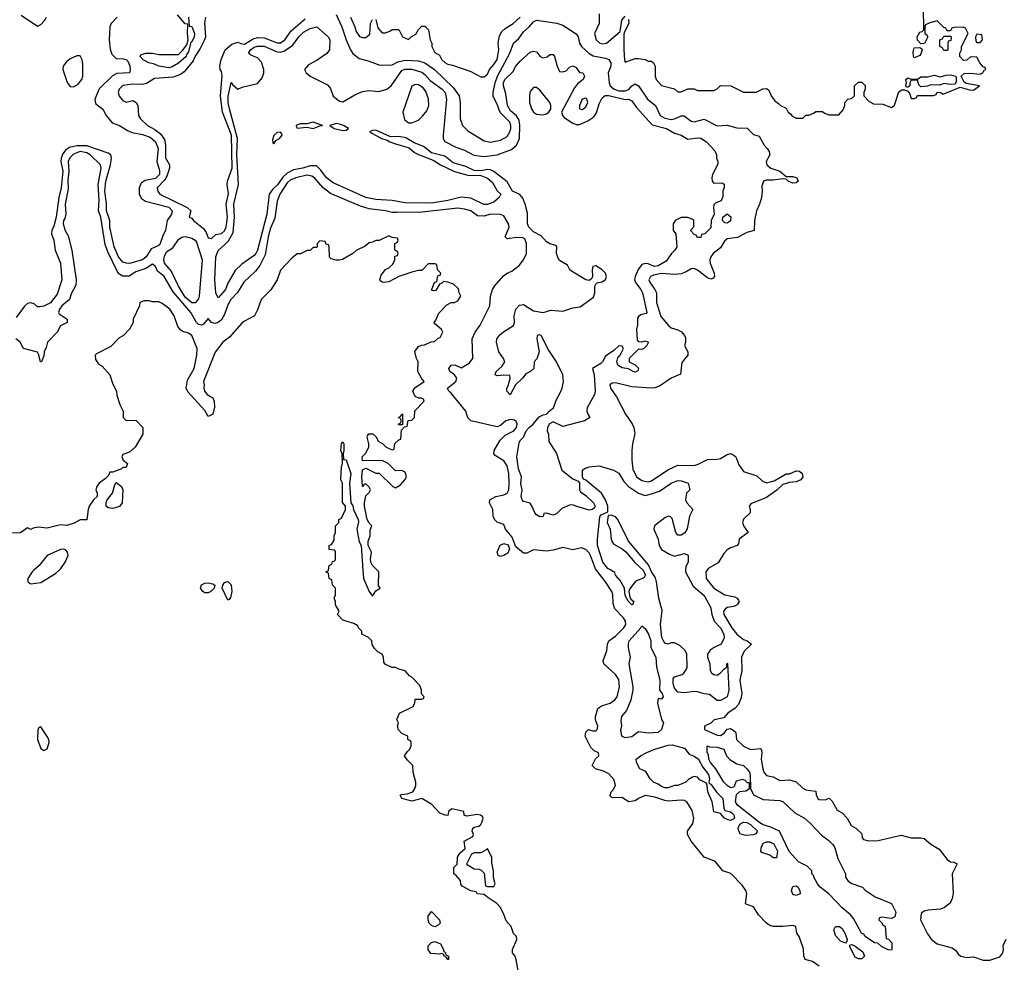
# Model space of a CAD drawing. Header units: inches. Extents: x 2710684 to 2828758, y 857022 to 965663.
# Tile 207 of 256: x 2732962 to 2738958, y 937612 to 943354. Entities that reach past the tile are written whole.
import ezdxf

# ---------------------------------------------------------------- set-up
doc = ezdxf.new("R2010")
doc.units = ezdxf.units.IN
doc.header["$MEASUREMENT"] = 0
doc.layers.add('C7933', color=7, linetype='Continuous')
doc.layers.add('C7934', color=7, linetype='Continuous')

msp = doc.modelspace()

# ---------------------------------------------------------------- linework, layer by layer
at = {"layer": 'C7933', "color": 4}
for points, elevation in [([(2733048.8, 940000), (2733038, 939990), (2733011.3, 939950), (2733012, 939930), (2733030, 939918), (2733090, 939925.5), (2733180.1, 939979.9), (2733201.6, 940000)], 16), ([(2735999, 937550), (2735986.3, 937626.3), (2735979, 937650), (2735964, 937670), (2735962, 937690), (2735988.7, 937750), (2735988, 937770), (2735970, 937788), (2735955.3, 937830), (2735924.7, 937864.7), (2735908.7, 937910), (2735888.9, 937948.9), (2735868, 937970), (2735806, 938010), (2735790, 938026), (2735748.4, 938028.4), (2735742, 938042), (2735710, 938048), (2735656.4, 938076.4), (2735648.4, 938088.4), (2735646, 938110), (2735620.4, 938140.4), (2735606, 938150), (2735606, 938190), (2735626, 938210), (2735628.4, 938251.6), (2735643.1, 938276.9), (2735674.6, 938305.4), (2735668, 938350), (2735722, 938378), (2735726, 938390), (2735718, 938410), (2735722, 938430), (2735730, 938436), (2735758, 938442), (2735770, 938452), (2735777.2, 938462.8), (2735784, 938490), (2735779.3, 938499.3), (2735769.1, 938509.1), (2735750, 938513.2), (2735682, 938502), (2735668.4, 938508.4), (2735666, 938530), (2735594, 938546), (2735574, 938530), (2735570, 938506), (2735552.7, 938507.3), (2735520.2, 938520.2), (2735472.5, 938572.5), (2735410, 938609.2), (2735350, 938593.2), (2735290, 938609.4), (2735282, 938622), (2735279, 938630), (2735286.6, 938633.4), (2735321.6, 938638.4), (2735355.3, 938650), (2735369.1, 938670.9), (2735375.3, 938690), (2735375.3, 938710), (2735359, 938770), (2735355.3, 938810), (2735323.1, 938843.1), (2735306, 938870), (2735323.1, 938896.9), (2735338, 938910), (2735346, 938930), (2735346, 938950), (2735342, 938962), (2735326, 938970), (2735326, 938990), (2735290, 939006), (2735268.4, 939028.4), (2735262, 939050), (2735268, 939070), (2735258, 939090), (2735275.3, 939130), (2735358, 939170), (2735367.3, 939192.7), (2735370, 939214), (2735410, 939214), (2735422, 939218), (2735426, 939230), (2735408, 939248), (2735408, 939270), (2735398, 939298), (2735350, 939348), (2735336.4, 939356.4), (2735310, 939388), (2735270, 939398), (2735250, 939408), (2735230, 939408.7), (2735190, 939426), (2735180.4, 939440.4), (2735178, 939470), (2735168.4, 939488.4), (2735143.1, 939503.1), (2735123.1, 939523.1), (2735108.4, 939548.4), (2735106, 939570), (2735086, 939590), (2735046, 939610), (2735046, 939630), (2735026, 939650), (2735022, 939662), (2734996.4, 939676.4), (2734930, 939695.3), (2734898, 939730), (2734908, 939750), (2734886, 939790), (2734886, 939810), (2734878, 939830), (2734886, 939850), (2734886, 939890), (2734866, 939910), (2734862, 939942), (2734846, 939950), (2734842, 939982), (2734826, 939990), (2734842, 939998), (2734842.2, 940000)], 12), ([(2735052.5, 940000), (2735056.3, 939950), (2735091.1, 939871.1), (2735110, 939842), (2735130, 939874), (2735158, 939890), (2735148, 939908), (2735148.7, 939990), (2735138.8, 940000)], 12), ([(2737830, 937589), (2737790, 937617.2), (2737745.2, 937630), (2737737, 937650), (2737735.1, 937695.1), (2737708.9, 937768.9), (2737695.3, 937790), (2737688, 937830), (2737670, 937836), (2737610, 937829.2), (2737550.5, 937829.5), (2737530, 937837), (2737509.3, 937850), (2737461.1, 937901.1), (2737430, 937949.2), (2737386, 937966), (2737382.7, 937970), (2737389.6, 938030), (2737382.9, 938050), (2737361, 938081), (2737292.8, 938152.8), (2737244, 938170), (2737201.3, 938221.3), (2737189.7, 938229.7), (2737130, 938251.8), (2737051.6, 938350), (2737029.2, 938390), (2737029.2, 938410), (2737061.5, 938458.5), (2737066.6, 938490), (2737056.6, 938536.6), (2737024, 938590), (2737010, 938598), (2736990, 938600.5), (2736910, 938594.3), (2736890, 938596.9), (2736830, 938618.9), (2736770, 938627.3), (2736731, 938610), (2736710, 938595.1), (2736670, 938589), (2736630, 938616), (2736573.2, 938613.2), (2736560.9, 938620.9), (2736557.2, 938630), (2736563.7, 938650), (2736576.6, 938663.4), (2736589.5, 938690), (2736582.7, 938722.7), (2736550, 938759.5), (2736517.2, 938777.2), (2736468, 938790), (2736448, 938810), (2736469, 938851), (2736488, 938870), (2736487.3, 938887.3), (2736460.2, 938900.2), (2736440.2, 938920.2), (2736405.2, 938990), (2736410, 939014), (2736426, 939030), (2736450, 939021), (2736470, 939021), (2736479, 939030), (2736482.7, 939050), (2736469.3, 939089.3), (2736469.3, 939109.3), (2736482, 939158), (2736505.1, 939174.9), (2736557.2, 939190), (2736586, 939210), (2736600.7, 939230), (2736614, 939290), (2736610, 939335.3), (2736590, 939366), (2736519, 939430), (2736516, 939450), (2736538.4, 939510), (2736542, 939550), (2736549.3, 939570), (2736590, 939599.1), (2736640.9, 939650), (2736653.6, 939670), (2736651.6, 939690), (2736639.5, 939710), (2736585.3, 939765.3), (2736576.6, 939796.6), (2736574.7, 939850), (2736567.3, 939870), (2736530, 939929.3), (2736474.7, 940000)], 8), ([(2736757.9, 940000), (2736759, 939999), (2736772.8, 939972.8), (2736764.1, 939955.9), (2736756, 939950), (2736722, 939938), (2736710.6, 939929.4), (2736675.3, 939884.7), (2736671, 939870), (2736678, 939838), (2736683.6, 939823.6), (2736702, 939810), (2736694, 939790), (2736690, 939788.7), (2736668.7, 939810), (2736650, 939846), (2736645.2, 939890), (2736618, 939938), (2736589.4, 939970), (2736586, 939986), (2736561.3, 940000)], 4), ([(2737016.6, 940000), (2737016, 939990), (2737063.7, 939903.7), (2737130, 939846), (2737170.6, 939770.6), (2737176.3, 939730), (2737190.4, 939690.4), (2737230.5, 939650), (2737250.8, 939610), (2737251.3, 939588.7), (2737234, 939550), (2737192, 939530), (2737167.5, 939512.5), (2737151.1, 939488.9), (2737151, 939470), (2737164, 939430), (2737166, 939390), (2737174.8, 939374.8), (2737190, 939366), (2737210, 939361), (2737230, 939376), (2737250, 939398), (2737268, 939410), (2737269.2, 939430.8), (2737270, 939434), (2737272, 939432), (2737281, 939270), (2737270.8, 939230), (2737230, 939206), (2737210, 939206.6), (2737163.2, 939243.2), (2737130, 939247.3), (2737090, 939259.3), (2737070, 939261.2), (2737010, 939253.2), (2736970, 939258), (2736950, 939282.7), (2736940.5, 939310), (2736941.7, 939338.3), (2736950, 939350.6), (2736995.9, 939364.1), (2737007.3, 939372.7), (2737022.9, 939397.1), (2737027, 939410), (2737025.2, 939490), (2737012.5, 939512.5), (2736982.7, 939542.7), (2736950, 939557.2), (2736930, 939557.2), (2736910, 939549.3), (2736890, 939556), (2736881.6, 939570), (2736872, 939590), (2736865.1, 939670), (2736874.8, 939754.8), (2736853.3, 939830), (2736840.5, 939930), (2736833.6, 939953.6), (2736809.5, 939989.5), (2736805.2, 940000)], 4), ([(2737147.7, 940000), (2737140.5, 939990), (2737142, 939950), (2737190, 939890.6), (2737256, 939850), (2737317.2, 939837.2), (2737330.3, 939830.3), (2737338.7, 939818.7), (2737343, 939810), (2737330.3, 939789.7), (2737310, 939779.7), (2737270, 939772.6), (2737257.1, 939762.9), (2737247.4, 939750), (2737250.3, 939730), (2737298.9, 939650), (2737330, 939610.4), (2737370, 939578.4), (2737391.3, 939570), (2737418, 939550), (2737373, 939507), (2737358, 939470), (2737360.5, 939390), (2737346.7, 939330), (2737360.4, 939250), (2737355.6, 939224.4), (2737338.3, 939181.7), (2737319.6, 939160.4), (2737274.8, 939130), (2737250, 939102), (2737191.1, 939088.9), (2737170, 939068.7), (2737132, 939050), (2737131.3, 939030), (2737210, 938994.9), (2737230, 938993), (2737251.5, 939008.5), (2737270, 939031.3), (2737290, 939036), (2737318, 939018), (2737322.8, 939010), (2737327.7, 938970), (2737370, 938928.4), (2737411.9, 938908.1), (2737473.7, 938913.7), (2737478, 938910), (2737481, 938890), (2737478, 938850), (2737486.7, 938790), (2737493, 938770), (2737510, 938750.6), (2737550, 938742), (2737590, 938719.1), (2737650, 938722.8), (2737690, 938711.3), (2737730, 938672), (2737750, 938662), (2737810, 938654), (2737812.7, 938632.7), (2737822, 938610), (2737830, 938604.7), (2737870, 938602), (2737888.4, 938611.6), (2737894, 938610), (2737910, 938594), (2737939.6, 938539.6), (2737970, 938522), (2738002, 938490), (2738025.4, 938445.4), (2738054, 938430), (2738090, 938394), (2738092, 938370), (2738101, 938361), (2738130, 938351.3), (2738190, 938354.8), (2738330, 938386.8), (2738390, 938371), (2738450, 938370.8), (2738470, 938366), (2738510.7, 938330.7), (2738562, 938302), (2738610, 938238), (2738630, 938224.7), (2738650, 938222), (2738671.1, 938211.1), (2738641, 938150), (2738647.1, 938032.9), (2738639.8, 938000.2), (2738627.3, 937972.7), (2738593.2, 937946.8), (2738570, 937936), (2738494, 937930), (2738470, 937924), (2738450.9, 937909.1), (2738446.8, 937870), (2738490, 937786), (2738514.8, 937750), (2738550, 937724.9), (2738639.8, 937699.8), (2738663.6, 937683.6), (2738679.6, 937659.6), (2738694, 937650), (2738730, 937642), (2738770, 937644.7), (2738830, 937626), (2738870, 937626), (2738930, 937644.7), (2738949.3, 937670.7), (2738954, 937690), (2738950, 937714), (2738970, 937752)], 8)]:
    msp.add_lwpolyline(points, dxfattribs=dict(at, elevation=elevation))
for points, elevation in [([(2734090, 939862.9), (2734077.2, 939870), (2734064, 939890), (2734069.3, 939910.7), (2734090, 939920.7), (2734110, 939924), (2734138, 939918), (2734151.3, 939910), (2734146.8, 939890), (2734126, 939870), (2734110, 939862.9)], 12), ([(2734230, 939818), (2734194, 939890), (2734199, 939910), (2734210, 939924.7), (2734230, 939931.3), (2734250.5, 939910.5), (2734254.8, 939870), (2734245.4, 939834.6), (2734238, 939822)], 12), ([(2736870, 939215.3), (2736850, 939218), (2736846, 939190), (2736870.8, 939090.8), (2736882, 939070), (2736870.5, 939030), (2736850, 939012.7), (2736790, 939007.6), (2736730, 939015.3), (2736690, 938986), (2736650, 938979), (2736629.4, 938989.4), (2736622, 939030), (2736628.7, 939050), (2736624.7, 939084.7), (2736629.2, 939110), (2736657, 939143), (2736686.6, 939210), (2736698, 939270), (2736698, 939290), (2736673.2, 939430), (2736681.2, 939470), (2736669.3, 939530), (2736670, 939554), (2736674, 939570), (2736744, 939650), (2736750, 939662), (2736770, 939644.7), (2736792.2, 939610), (2736804.9, 939570), (2736804.9, 939530), (2736835.2, 939470), (2736840.2, 939410), (2736859.5, 939330), (2736857.3, 939270), (2736873.4, 939250), (2736881, 939230)], 4), ([(2733090, 939046), (2733078, 939042), (2733072.7, 939027.3), (2733071.3, 938970), (2733090, 938914), (2733110, 938902), (2733128.4, 938911.6), (2733142, 938950), (2733139, 938970), (2733130, 938988)], 16), ([(2737290, 938475.1), (2737270, 938480.9), (2737254, 938490), (2737230, 938518), (2737190, 938528), (2737179.5, 938590), (2737152.3, 938650), (2737149.4, 938689.4), (2737144, 938704), (2737104.4, 938724.4), (2737090, 938739), (2737070, 938744), (2737059.8, 938740.2), (2737034.4, 938725.6), (2737018, 938710), (2736970, 938689.2), (2736950, 938689), (2736910, 938675.3), (2736890, 938675.3), (2736870, 938682), (2736850, 938698), (2736822, 938710), (2736802, 938730), (2736774.6, 938774.6), (2736738, 938790), (2736718, 938830), (2736715.3, 938850), (2736742, 938870), (2736782, 938890), (2736829, 938910), (2736910, 938934.9), (2736936, 938936), (2737010, 938916), (2737039.8, 938879.8), (2737070, 938868), (2737096.3, 938850), (2737121.6, 938801.6), (2737156.1, 938756.1), (2737162, 938730), (2737158, 938710), (2737161, 938701), (2737170, 938698), (2737206.7, 938646.7), (2737243.8, 938610), (2737250.5, 938550.5), (2737256.9, 938536.9), (2737290, 938527.7), (2737300.4, 938520.4), (2737310.6, 938510), (2737314, 938490), (2737310, 938485.2)], 4), ([(2738270, 937878), (2738210, 937886), (2738198, 937882), (2738194, 937870), (2738212.7, 937852.7), (2738218, 937838), (2738231.6, 937831.6), (2738238, 937758), (2738252.7, 937752.7), (2738274, 937730), (2738274, 937690), (2738270, 937686), (2738250, 937688), (2738210, 937708), (2738188.7, 937728.7), (2738168, 937730), (2738110, 937768.7), (2738103.1, 937783.1), (2738089, 937790), (2738039.3, 937879.3), (2738021.2, 937901.2), (2737970, 937944), (2737889.4, 938029.4), (2737837.2, 938070), (2737821.2, 938090), (2737798, 938130), (2737798, 938138), (2737786, 938150), (2737786, 938170), (2737758, 938198), (2737704.8, 938224.8), (2737647.2, 938287.2), (2737588, 938410), (2737535.5, 938435.5), (2737489.3, 938449.3), (2737470, 938461.2), (2737332.3, 938570), (2737321.6, 938590), (2737326.3, 938633.7), (2737346.6, 938653.4), (2737383.1, 938656.9), (2737406, 938670), (2737406, 938706), (2737394, 938706), (2737380.2, 938720.2), (2737364.7, 938724.7), (2737324.9, 938715.1), (2737310, 938678), (2737290, 938675.3), (2737270, 938689), (2737249.7, 938709.7), (2737201.2, 938790), (2737169.5, 938829.5), (2737159.3, 938850), (2737156, 938876), (2737149.4, 938890), (2737149.2, 938930.8), (2737163.6, 938923.6), (2737210, 938922.8), (2737250, 938910.8), (2737266, 938870), (2737287.1, 938847.1), (2737330, 938821), (2737370, 938810.8), (2737390, 938791), (2737406, 938770), (2737410.8, 938749.2), (2737411.6, 938671.6), (2737431.6, 938631.6), (2737490, 938604.7), (2737590, 938598), (2737610, 938591.3), (2737682, 938522), (2737742, 938490), (2737778, 938458), (2737845.5, 938385.5), (2737890, 938353.4), (2737914, 938330), (2737926.8, 938310), (2737943.5, 938243.5), (2737990.7, 938150.7), (2737991.3, 938130), (2738007.1, 938107.1), (2738030, 938091.3), (2738094, 938070), (2738111.6, 938051.6), (2738171.1, 938011.1), (2738271.1, 937971.1), (2738296.9, 937916.9), (2738291.1, 937888.9)], 4), ([(2737384.5, 938384.5), (2737352.3, 938392.3), (2737341.2, 938410), (2737338, 938430), (2737347, 938453), (2737370, 938465.5), (2737390, 938463.8), (2737412.4, 938452.4), (2737454, 938410), (2737445.4, 938394.6), (2737430, 938389.4)], 4), ([(2735810, 938306), (2735803.6, 938296.4), (2735770, 938278), (2735730, 938278), (2735714, 938270), (2735682, 938210), (2735730, 938182), (2735759.6, 938179.6), (2735772.7, 938172.7), (2735790, 938154), (2735798, 938078), (2735810, 938074), (2735850, 938074), (2735858, 938090), (2735848, 938128), (2735848, 938170), (2735836.4, 938216.4), (2735838, 938250)], 12), ([(2737570, 938248), (2737550, 938249.2), (2737530, 938264), (2737481.2, 938281.2), (2737475.3, 938290), (2737477.2, 938310), (2737490, 938338), (2737510, 938346), (2737530, 938346), (2737554, 938334), (2737576, 938290)], 4), ([(2737690, 938018), (2737670, 938026), (2737662, 938050), (2737670, 938074), (2737690, 938078), (2737702, 938070), (2737712.7, 938047.3), (2737714, 938030), (2737710, 938028)], 4), ([(2735490, 937828.7), (2735470, 937835.3), (2735455.3, 937850), (2735449, 937870), (2735450, 937894), (2735470, 937922), (2735518, 937870), (2735522, 937850), (2735510, 937838)], 12), ([(2737990, 937728.7), (2737960.2, 937740.2), (2737930, 937775.3), (2737919.3, 937810), (2737929.6, 937830.4), (2737954.8, 937830), (2737970, 937817.3), (2737987.7, 937790), (2738001, 937750), (2737999.8, 937740.2)], 4), ([(2735570, 937628.7), (2735562, 937642), (2735546, 937650), (2735542, 937662), (2735530, 937666), (2735518, 937662), (2735466, 937666), (2735449, 937690), (2735450, 937712), (2735470, 937732), (2735490, 937738), (2735523.6, 937723.6), (2735542, 937690), (2735542, 937682), (2735554, 937670), (2735558, 937658), (2735574, 937650), (2735574, 937630)], 12), ([(2738070, 937632.7), (2738050, 937644), (2738015.3, 937710), (2738021.2, 937718.8), (2738030, 937721), (2738050, 937710.7), (2738096.7, 937676.7), (2738106.8, 937650), (2738090, 937633.2)], 4)]:
    msp.add_lwpolyline(points, close=True, dxfattribs=dict(at, elevation=elevation))
at = {"layer": 'C7934', "color": 4}
for points, elevation in [([(2736670, 943354), (2736670.5, 943330), (2736643.6, 943276.4), (2736641, 943259), (2736641, 943170), (2736644.7, 943110), (2736650, 943094), (2736710, 943118), (2736730, 943118), (2736771.1, 943111.1), (2736790, 943102), (2736810, 943102), (2736822, 943090), (2736832, 943070), (2736832, 943010), (2736838, 942990), (2736870, 942952), (2736950, 942932), (2736970, 942914), (2736990, 942914), (2737031.6, 942931.6), (2737070, 942932), (2737090, 942922), (2737190, 942922), (2737208.4, 942931.6), (2737230, 942952), (2737291.6, 942951.6), (2737370, 942912), (2737447.3, 942912.7), (2737488.4, 942931.6), (2737510, 942934), (2737523.6, 942923.6), (2737538, 942890), (2737559.6, 942859.6), (2737583.6, 942843.6), (2737594, 942830), (2737630, 942814), (2737642, 942790), (2737658, 942778), (2737665.4, 942765.4), (2737690, 942754), (2737730, 942754), (2737748.4, 942771.6), (2737767.3, 942772.7), (2737796.4, 942783.6), (2737810, 942794), (2737850, 942794), (2737863.6, 942783.6), (2737890, 942774), (2737950, 942774), (2737976.4, 942803.6), (2737986, 942830), (2737986, 942850), (2738006, 942870), (2738027.3, 942872.7), (2738046, 942890), (2738046, 942950), (2738070, 942974), (2738090, 942974), (2738110, 942952), (2738111, 942930), (2738102, 942910), (2738102, 942890), (2738134.4, 942854.4), (2738162, 942842), (2738218.8, 942838.8), (2738270, 942818), (2738290, 942832), (2738312.7, 942907.3), (2738321.2, 942918.8), (2738334, 942926), (2738350, 942926.8), (2738370, 942918), (2738382.8, 942902.8), (2738390, 942874), (2738410, 942874), (2738422, 942878), (2738430, 942892), (2738527.3, 942892.7), (2738542, 942898), (2738550, 942911.3), (2738571.1, 942911.1), (2738582, 942902), (2738590, 942902), (2738690, 942942), (2738745.4, 942925.4), (2738770, 942924.7), (2738806, 942950), (2738724.7, 942964.7), (2738714, 942974), (2738695.3, 943010), (2738713.2, 943026.8), (2738751.7, 943028.3), (2738810, 943021), (2738828, 943030), (2738834.6, 943045.4), (2738846, 943050), (2738842, 943062), (2738830, 943066), (2738808, 943090), (2738790, 943126), (2738752.7, 943127.3), (2738730, 943108), (2738710, 943106), (2738688, 943130), (2738688, 943150), (2738698, 943170), (2738698, 943190), (2738738, 943270), (2738722, 943302), (2738707.3, 943307.3), (2738650, 943306), (2738638, 943302), (2738630, 943286), (2738610, 943286), (2738602, 943302), (2738590, 943306), (2738550, 943346), (2738505.4, 943334.6), (2738478, 943322), (2738474, 943310), (2738474, 943270), (2738483.6, 943263.6), (2738491.6, 943248.4), (2738471.3, 943208.7), (2738450, 943206), (2738428.4, 943228.4), (2738428, 943250), (2738443.1, 943276.9), (2738458, 943282), (2738467.3, 943292.7), (2738466, 943430)], 12), ([(2733554.9, 943370), (2733518.8, 943330), (2733510.5, 943310), (2733507, 943230), (2733513.3, 943173.3), (2733523.4, 943143.4), (2733550, 943117.3), (2733594.9, 943114.9), (2733610.5, 943110.5), (2733620.7, 943100.7), (2733632.4, 943072.4), (2733634.9, 943050), (2733630.6, 943030), (2733554.4, 943025.6), (2733528.1, 943011.9), (2733446.9, 942933.1), (2733420.5, 942870), (2733424.1, 942844.1), (2733468.4, 942808.4), (2733488.2, 942770), (2733526, 942726), (2733570, 942708.5), (2733618, 942678), (2733646.6, 942666.6), (2733710, 942654.9), (2733757.1, 942637.1), (2733788.7, 942610), (2733804.9, 942570), (2733797.3, 942490), (2733814.2, 942434.2), (2733812.4, 942410), (2733790, 942386.4), (2733725.7, 942374.3), (2733702.1, 942357.9), (2733689, 942330), (2733690.2, 942290.2), (2733704.2, 942264.2), (2733728.6, 942248.6), (2733870, 942211.8), (2733890.7, 942190), (2733886.8, 942170), (2733859.1, 942130), (2733850.6, 942070), (2733836, 942044), (2733815.6, 941984.4), (2733804.7, 941975.3), (2733762, 941958), (2733732.2, 941910), (2733710.4, 941890), (2733630, 941868.2), (2733610, 941869.6), (2733590, 941877.6), (2733563.9, 941910), (2733536.8, 941970), (2733511.1, 942090), (2733511.6, 942130), (2733489.8, 942190), (2733491.1, 942231.1), (2733480.8, 942310), (2733486.6, 942370), (2733515.8, 942470), (2733522, 942510), (2733517.2, 942530), (2733500.7, 942540.7), (2733370, 942584.5), (2733310, 942585), (2733264.6, 942575.4), (2733240.2, 942559.8), (2733224, 942536), (2733214.6, 942510), (2733212.7, 942490), (2733225.5, 942430), (2733214.7, 942330), (2733199.6, 942270), (2733184.7, 942150), (2733170, 942096), (2733157.6, 942070), (2733155.8, 942050), (2733170.5, 942010), (2733177.3, 941950), (2733210.4, 941870), (2733218, 941770), (2733190, 941682), (2733150, 941629.6), (2733110, 941609.6), (2733085.6, 941605.6), (2733070, 941605.2), (2733050, 941622), (2733030, 941629), (2733010, 941624), (2732990.6, 941609.4), (2732939.9, 941540.1)], 4), ([(2732970, 943382), (2733070, 943314.8), (2733090, 943324), (2733114.5, 943350), (2733124.5, 943370)], 4), ([(2734094, 943370), (2734086.6, 943333.4), (2734094, 943250), (2734087.6, 943230), (2734061.3, 943178.7), (2734030, 943131.8), (2734017.4, 943102.6), (2733963.4, 943036.6), (2733940.5, 943019.5), (2733896.5, 943003.5), (2733783.8, 942996.2), (2733734.8, 942965.2), (2733710, 942959), (2733650, 942960.9), (2733590, 942952.3), (2733566.8, 942930), (2733560.7, 942910), (2733568, 942888), (2733590, 942862), (2733610, 942852), (2733650, 942862), (2733672, 942850), (2733682, 942830), (2733684.7, 942770), (2733698, 942750), (2733741, 942710), (2733785.3, 942685.3), (2733818.6, 942658.6), (2733842.9, 942622.9), (2733850.4, 942590), (2733850, 942512), (2733874, 942470), (2733874, 942450), (2733858.5, 942401.5), (2733843, 942377), (2733798.8, 942330), (2733802.8, 942310), (2733814.8, 942290), (2733982.8, 942210), (2734004.7, 942190), (2733994, 942150), (2734010, 942144.7), (2734021, 942130), (2734080.9, 942080.9), (2734097.1, 942057.1), (2734110, 942024.7), (2734130, 942021), (2734155.5, 942044.5), (2734190, 942050.6), (2734210, 942067.7), (2734218.9, 942090), (2734228.2, 942150), (2734219.7, 942230), (2734232.6, 942292.6), (2734224.5, 942350), (2734227.3, 942370), (2734255.3, 942450), (2734252.2, 942650), (2734197.7, 942790), (2734184, 942890), (2734194.7, 943014.7), (2734190, 943038), (2734182, 943050), (2734181.2, 943070), (2734189.5, 943110.5), (2734213.2, 943170), (2734254.8, 943205.2), (2734290, 943216), (2734307.9, 943207.9), (2734330, 943204.9), (2734383.9, 943236.1), (2734410, 943246), (2734450, 943242.6), (2734530, 943213.4), (2734550, 943212.2), (2734575.6, 943230), (2734614.7, 943285.3), (2734700.9, 943359.1)], 8), ([(2733990.6, 943369.4), (2733994, 943314), (2734010, 943312), (2734026, 943270), (2734024.7, 943250), (2734010, 943218), (2734003.6, 943216.4), (2733990, 943158), (2733978, 943142), (2733975.5, 943130), (2733930, 943089.3), (2733890, 943066.6), (2733870, 943060.9), (2733810, 943069.6), (2733782.5, 943082.5), (2733749, 943090), (2733714, 943110), (2733695.3, 943130), (2733700.2, 943139.8), (2733729.4, 943150.6), (2733770.6, 943150.6), (2733810, 943141), (2733930, 943142), (2733954, 943166), (2733979, 943201), (2733988.7, 943230), (2733984, 943270), (2733986, 943326), (2733970, 943328), (2733923.7, 943383.7)], 4), ([(2734890, 943386), (2734924.6, 943310), (2734950.3, 943230), (2734976.5, 943170), (2734990, 943148), (2735030, 943116.3), (2735090, 943102), (2735155.9, 943075.9), (2735230, 943079.3), (2735263.8, 943096.2), (2735310, 943106.9), (2735390, 943103.6), (2735430, 943090.3), (2735487, 943050), (2735600.9, 942940.9), (2735637.3, 942890), (2735644, 942850), (2735644, 942750), (2735658.8, 942710), (2735690, 942676), (2735790, 942616), (2735830, 942607.7), (2735890, 942620.7), (2735930, 942642.8), (2735946.6, 942670), (2735953.3, 942690), (2735953.3, 942710), (2735947, 942730), (2735888.2, 942788.2), (2735870, 942839), (2735845.3, 942885.3), (2735845.1, 942910), (2735856.8, 942970), (2735870.8, 943010), (2735947.3, 943150), (2735969.8, 943210.2), (2736001.4, 943238.6), (2736030, 943279.3), (2736064.5, 943310), (2736090, 943341), (2736110, 943350.6), (2736232.1, 943332.1), (2736270, 943321), (2736350, 943266.8), (2736362, 943250), (2736372, 943210), (2736383.1, 943190), (2736430, 943148.7), (2736453.6, 943133.6), (2736530, 943119.6), (2736550.2, 943110.2), (2736561.1, 943090), (2736561.1, 943070), (2736545.5, 943030), (2736552, 942970), (2736557, 942950), (2736581.6, 942930), (2736610, 942920.2), (2736650, 942919.5), (2736670.9, 942929.1), (2736690, 942951), (2736710, 942962.8), (2736730, 942950.8), (2736785.5, 942870), (2736833, 942830), (2736863.1, 942770), (2736890, 942753.1), (2736930, 942746.3), (2736950, 942750.3), (2736990, 942768.2), (2737008, 942768), (2737050, 942735.5), (2737070, 942730.5), (2737130, 942747.3), (2737210, 942707.7), (2737270, 942710.6), (2737330, 942694.9), (2737393, 942693), (2737430, 942654.8), (2737464.7, 942644.7), (2737494.8, 942590), (2737514.8, 942570), (2737526.8, 942550), (2737531, 942530), (2737507.3, 942490), (2737510.8, 942470), (2737536, 942450), (2737591.9, 942431.9), (2737630, 942398), (2737670, 942398.4), (2737694.8, 942390), (2737702.8, 942370), (2737690, 942359.3), (2737670, 942358), (2737642, 942370), (2737630, 942382), (2737610, 942385.2), (2737550, 942375.8), (2737510, 942376.2), (2737490.6, 942369.4), (2737481.3, 942338.7), (2737483.1, 942310), (2737478.4, 942270), (2737467, 942230), (2737448.9, 942190), (2737435.8, 942130), (2737434, 942070), (2737390, 942057), (2737333.7, 942026.3), (2737270, 942018.7), (2737254.4, 942005.6), (2737230, 941963.7), (2737184.4, 941930), (2737170.4, 941910), (2737164.9, 941890), (2737166.7, 941870), (2737190.5, 941809.5), (2737193.4, 941790), (2737182.5, 941777.5), (2737170, 941774), (2737150, 941780.5), (2737090, 941827.3), (2737070, 941837.6), (2737050, 941836.2), (2737021.5, 941818.5), (2736990, 941806.6), (2736950, 941802.3), (2736870, 941807.9), (2736822.3, 941797.7), (2736804, 941790), (2736798.4, 941781.6), (2736793, 941770), (2736800.5, 941750), (2736830, 941710.4), (2736839, 941690), (2736839.5, 941630), (2736866.2, 941546.2), (2736913.4, 941490), (2736930, 941477.1), (2736970, 941464.4), (2736991.8, 941451.8), (2737010.3, 941430.3), (2737016.1, 941416.1), (2737017.3, 941390), (2737011, 941370), (2737031, 941330), (2737031, 941310), (2736994.8, 941265.2), (2736986, 941194), (2736930, 941169.4), (2736858, 941122), (2736830, 941112), (2736810, 941109.6), (2736690, 941116.9), (2736590, 941140.9), (2736570, 941139.3), (2736556, 941130), (2736560.7, 941110), (2736596.7, 941056.7), (2736650.4, 940950.4), (2736691.9, 940891.9), (2736702, 940870), (2736707.1, 940832.9), (2736693.4, 940770), (2736690.5, 940729.5), (2736690.4, 940670), (2736696.7, 940616.7), (2736717.3, 940570), (2736750, 940546), (2736790, 940538), (2736810, 940543.8), (2736908.2, 940611.8), (2736970, 940640.4), (2737070, 940639.1), (2737093.8, 940646.2), (2737150, 940674.8), (2737210, 940676), (2737230, 940681), (2737270, 940704.7), (2737290, 940711), (2737310, 940702), (2737322, 940690), (2737342, 940642), (2737370, 940602), (2737450, 940576), (2737483.8, 940543.8), (2737510, 940533.4), (2737555.9, 940544.1), (2737630, 940586.8), (2737650, 940587.3), (2737690, 940604.9), (2737710, 940603), (2737727.3, 940590), (2737730.7, 940570), (2737718.8, 940550), (2737690, 940539.6), (2737650, 940535.1), (2737610, 940522.7), (2737571.8, 940488.2), (2737510, 940443.6), (2737415.3, 940404.7), (2737404.7, 940390), (2737411.3, 940370), (2737411.3, 940350), (2737368.8, 940311.2), (2737363.8, 940290), (2737370.7, 940270), (2737398, 940230), (2737342.8, 940190), (2737338.5, 940161.5), (2737331.3, 940150), (2737290, 940137), (2737270, 940124.5), (2737250, 940102.7), (2737214.9, 940045.1), (2737154.8, 940010), (2737147.7, 940000)], 8), ([(2734976, 943370), (2735002.8, 943310), (2735010, 943282), (2735030.9, 943250.9), (2735050, 943244.7), (2735070, 943244.7), (2735094, 943266), (2735098, 943330), (2735110, 943354)], 12), ([(2735130, 943354), (2735143.6, 943303.6), (2735170, 943274), (2735190, 943274), (2735216.4, 943283.6), (2735230, 943294), (2735270, 943294), (2735294, 943250), (2735330, 943234), (2735346, 943250), (2735374.6, 943265.4), (2735390, 943294), (2735410, 943314), (2735430, 943314), (2735451.1, 943291.1), (2735462, 943230), (2735472, 943210), (2735472, 943190), (2735490, 943154), (2735518, 943138), (2735532, 943110), (2735550, 943092), (2735570, 943082), (2735596.9, 943076.9), (2735710, 943038), (2735770, 943004.7), (2735790, 943004.7), (2735810, 943022), (2735822, 943050), (2735850, 943081), (2735870, 943112), (2735879, 943170), (2735875.3, 943210), (2735884.7, 943255.3), (2735899, 943281), (2735919, 943301), (2735968, 943330), (2736008.7, 943370)], 12), ([(2736490.7, 943390), (2736491, 943330), (2736462.8, 943270), (2736472, 943230), (2736494, 943210), (2736510, 943206.8), (2736535.3, 943210), (2736618, 943282), (2736629.6, 943350.4), (2736650, 943376)], 12), ([(2736474.7, 940000), (2736468.2, 940008.2), (2736438.3, 940090), (2736430, 940106.6), (2736410, 940127), (2736383, 940137), (2736330, 940124), (2736270, 940139.3), (2736210, 940122.7), (2736170, 940117.2), (2736090, 940125.2), (2736050, 940104), (2736030, 940104), (2735983.2, 940143.2), (2735961.2, 940201.2), (2735920.9, 940250), (2735910, 940278), (2735870, 940293.2), (2735853.2, 940310), (2735844.5, 940330), (2735842.9, 940370), (2735822.7, 940410), (2735824, 940430), (2735862, 940450), (2735910, 940459.3), (2735929.7, 940470.3), (2735939.7, 940490), (2735943.5, 940530), (2735939.8, 940590), (2735930, 940636), (2735910, 940665.6), (2735858.4, 940698.4), (2735849.3, 940710), (2735852, 940730), (2735887.3, 940792.7), (2735918, 940822), (2735971.5, 940850), (2735987.6, 940870), (2735991.5, 940891.5), (2735985.8, 940905.8), (2735975.1, 940915.1), (2735950, 940918.7), (2735922.8, 940910), (2735890, 940882.7), (2735870, 940872.7), (2735709.6, 940909.6), (2735690, 940929), (2735678.7, 940970), (2735590, 941079), (2735575.3, 941090), (2735568, 941110), (2735617.2, 941150), (2735624, 941170), (2735609, 941190), (2735580.9, 941210), (2735574.5, 941230), (2735589.3, 941250), (2735612.2, 941252.2), (2735650, 941234), (2735699.5, 941260.5), (2735722, 941290), (2735718, 941410), (2735735.3, 941450), (2735766.3, 941493.7), (2735824, 941610), (2735829.2, 941670), (2735841.2, 941710), (2735853.2, 941730), (2735907.5, 941792.5), (2735929.6, 941810.4), (2735958, 941822), (2736003.2, 941856.8), (2736029, 941890), (2736048.7, 941930), (2736049, 941990), (2736038, 942018), (2736025.6, 942025.6), (2735990, 942027), (2735930, 942018), (2735918, 942030), (2735942, 942090), (2735938, 942110), (2735910, 942158), (2735890, 942168), (2735830, 942169), (2735790, 942157.6), (2735750, 942158), (2735708.7, 942190), (2735670, 942200.5), (2735630, 942204.7), (2735410, 942181.7), (2735258.7, 942178.7), (2735230, 942179.6), (2735190, 942189.5), (2735090, 942202.4), (2735037.5, 942217.5), (2734855.1, 942295.1), (2734809.7, 942329.7), (2734757, 942390), (2734741, 942401), (2734710, 942406), (2734642.8, 942390), (2734610, 942375.4), (2734590, 942359.6), (2734546.7, 942290), (2734530, 942248), (2734515.1, 942144.9), (2734490, 942084), (2734476, 942030), (2734457.7, 941922.3), (2734424.4, 941855.6), (2734398, 941822), (2734326.1, 941753.9), (2734288.9, 941691.1), (2734248.5, 941650), (2734230, 941617.2), (2734210, 941557.2), (2734190, 941526), (2734170, 941509.4), (2734150, 941502.7), (2734129.5, 941509.5), (2734110, 941534), (2734081.1, 941498.9), (2734070, 941492.3), (2734050, 941497.6), (2734038.7, 941510), (2734004, 941570), (2733896.4, 941696.4), (2733840.9, 941790), (2733802, 941822), (2733789.2, 941850), (2733779.1, 941859.1), (2733770, 941863.7), (2733730, 941838.7), (2733670, 941818), (2733628.2, 941791.8), (2733590, 941792), (2733570, 941803.7), (2733557.7, 941817.7), (2733499.4, 941939.4), (2733483.5, 941983.5), (2733455.4, 942150), (2733442.4, 942190), (2733446, 942254), (2733440.4, 942350), (2733458.7, 942450), (2733454.5, 942470), (2733391.6, 942530), (2733370, 942543.1), (2733330, 942550.7), (2733290, 942535.1), (2733267, 942513), (2733257.7, 942490), (2733260.7, 942430), (2733255.6, 942375.6), (2733257.4, 942322.6), (2733238.4, 942230), (2733243, 942170), (2733236.7, 942143.3), (2733228.5, 942130), (2733226, 942110), (2733238, 942070), (2733256.8, 942036.8), (2733278.8, 941950), (2733304.9, 941770), (2733304, 941736), (2733275.9, 941684.1), (2733265.5, 941650), (2733218, 941610), (2733204, 941590), (2733198, 941570), (2733202, 941562), (2733252, 941530), (2733251, 941510), (2733210.9, 941489.1), (2733190.6, 941449.4), (2733131.3, 941390), (2733123.5, 941356.5), (2733111, 941330), (2733110, 941306), (2733094, 941270), (2733089.3, 941270), (2733077.2, 941317.2), (2733070, 941328), (2732986, 941350), (2732965.2, 941390), (2732939, 941410)], 8), ([(2735138.8, 940000), (2735109.6, 940029.6), (2735101.2, 940050), (2735099, 940070), (2735104, 940110), (2735084, 940150), (2735083.7, 940176.3), (2735095.3, 940210), (2735096.4, 940243.6), (2735106, 940270), (2735090, 940286), (2735078, 940310), (2735062.7, 940390), (2735062.7, 940410), (2735070, 940454), (2735090, 940474), (2735098, 940490), (2735090, 940506), (2735070, 940526), (2735058, 940522), (2735054, 940510), (2735049.4, 940509.4), (2735045.2, 940570), (2735049, 940611), (2735070, 940622), (2735130, 940592), (2735151.6, 940591.6), (2735234, 940510), (2735250, 940502), (2735280.4, 940519.6), (2735308, 940550), (2735318, 940570), (2735310, 940598), (2735290, 940608), (2735250, 940606), (2735206, 940650), (2735170, 940668), (2735050, 940666), (2735048, 940690), (2735068.4, 940711.6), (2735088, 940750), (2735088, 940770), (2735078, 940810), (2735080.4, 940819.6), (2735088.9, 940831.1), (2735111.6, 940831.6), (2735132.7, 940812.7), (2735145.4, 940785.4), (2735174, 940770), (2735194, 940750), (2735230, 940734), (2735242, 940738), (2735247.3, 940772.7), (2735270, 940794), (2735282, 940798), (2735287.3, 940852.7), (2735306, 940874), (2735322, 940878), (2735327.3, 940912.7), (2735350, 940914), (2735366, 940930), (2735368.4, 940971.6), (2735426, 941030), (2735422, 941042), (2735408, 941048), (2735392, 941048), (2735370, 941058), (2735355.3, 941090), (2735369.2, 941110.8), (2735426, 941150), (2735410, 941166), (2735386, 941210), (2735388, 941270), (2735378, 941290), (2735368.4, 941331.6), (2735390, 941362), (2735408.4, 941371.6), (2735427.3, 941372.7), (2735468.4, 941391.6), (2735487.3, 941392.7), (2735510, 941414), (2735522, 941418), (2735538, 941450), (2735530, 941466), (2735486, 941506), (2735486, 941510), (2735496.4, 941523.6), (2735514.6, 941565.4), (2735563.1, 941616.9), (2735590, 941632), (2735610, 941632), (2735630, 941642), (2735648, 941670), (2735638, 941690), (2735634.6, 941714.6), (2735603.1, 941743.1), (2735570, 941755.3), (2735542, 941758), (2735530, 941746), (2735518, 941742), (2735496, 941704), (2735482, 941702), (2735470, 941706), (2735487.3, 941752.7), (2735502, 941758), (2735507.3, 941792.7), (2735522, 941798), (2735526, 941810), (2735506, 941830), (2735502, 941862), (2735490, 941866), (2735450, 941866), (2735410, 941826), (2735390, 941826), (2735350, 941815.3), (2735270, 941788.7), (2735210, 941756), (2735173.6, 941753.6), (2735161.2, 941761.2), (2735155.3, 941770), (2735163.2, 941796.8), (2735190, 941832), (2735210, 941842), (2735234.6, 941865.4), (2735246, 941890), (2735247.3, 941912.7), (2735262, 941918), (2735266, 941930), (2735262, 941942), (2735246, 941950), (2735246, 941990), (2735262, 941998), (2735266, 942010), (2735262, 942022), (2735230, 942026), (2735210, 942038), (2735151.6, 942008.4), (2735130, 942008), (2735110, 941998), (2735090, 941995.3), (2735066, 941974), (2735010, 941948), (2734990.9, 941929.1), (2734926.8, 941893.2), (2734910, 941889.2), (2734889.3, 941889.3), (2734858, 941898), (2734848, 941908), (2734846, 941970), (2734842, 941982), (2734827.3, 941987.3), (2734822, 942002), (2734790, 942006), (2734774, 941990), (2734774, 941970), (2734770, 941966), (2734750, 941966), (2734731.6, 941948.4), (2734712.7, 941947.3), (2734671.6, 941928.4), (2734652.7, 941927.3), (2734619.6, 941900.4), (2734551.1, 941828.9), (2734530.9, 941769.1), (2734491, 941709), (2734432, 941650), (2734410, 941586), (2734391.1, 941548.9), (2734330, 941518), (2734315.3, 941504.7), (2734240.4, 941419.6), (2734198.8, 941390), (2734152.5, 941327.5), (2734081, 941150), (2734086, 941130), (2734082.8, 941110), (2734086.8, 941090), (2734102.8, 941070), (2734137.3, 941050), (2734146, 941030), (2734147.3, 940992.7), (2734138, 940950), (2734110, 940937.2), (2734090, 940974), (2733986.2, 941086.2), (2733975.6, 941110), (2733983, 941157), (2734025.2, 941230), (2734040.5, 941310), (2734043.6, 941350), (2734010, 941429), (2733990, 941444), (2733954.6, 941454.6), (2733943.1, 941463.1), (2733924.7, 941484.7), (2733902, 941550), (2733875.3, 941590), (2733830, 941624), (2733810, 941635.3), (2733770, 941635.3), (2733750, 941642), (2733719.6, 941640.4), (2733694, 941630), (2733692, 941610), (2733652, 941530), (2733652, 941510), (2733631.1, 941468.9), (2733594, 941430), (2733565.4, 941414.6), (2733516.9, 941363.1), (2733430, 941318), (2733422, 941310), (2733423.6, 941283.6), (2733439.6, 941259.6), (2733463.6, 941243.6), (2733511.3, 941190), (2733530, 941134), (2733551, 941091), (2733552.7, 941067.3), (2733571.3, 941010), (2733592, 940970), (2733592, 940930), (2733610, 940912), (2733670, 940914), (2733712, 940870), (2733712, 940830), (2733664.7, 940750), (2733630, 940719), (2733590, 940706), (2733584.7, 940690), (2733592, 940670), (2733618, 940650), (2733610, 940626), (2733590, 940626), (2733582, 940618), (2733530, 940598), (2733510, 940598), (2733502, 940578), (2733482.8, 940557.2), (2733446, 940530), (2733431.3, 940510), (2733424.7, 940490), (2733434, 940470), (2733434, 940450), (2733411.6, 940428.4), (2733384.7, 940390), (2733378, 940370), (2733370, 940308), (2733330, 940308), (2733293.4, 940286.6), (2733250, 940273.2), (2733210, 940276), (2733130, 940257.2), (2733076.9, 940263.1), (2733043.6, 940256.4), (2733030, 940248), (2733010, 940258), (2732967.3, 940227.3), (2732870, 940226)], 12), ([(2734842.2, 940000), (2734846, 940030), (2734862, 940038), (2734867.3, 940052.7), (2734882, 940058), (2734886, 940070), (2734886, 940110), (2734882, 940122), (2734847.3, 940127.3), (2734846, 940150), (2734862, 940158), (2734876.4, 940183.6), (2734878, 940210), (2734886, 940230), (2734886, 940270), (2734906, 940290), (2734906, 940310), (2734922, 940318), (2734946, 940370), (2734946, 940390), (2734927.3, 940412.7), (2734928, 940530), (2734918, 940550), (2734922, 940630), (2734928, 940650), (2734926, 940710), (2734918, 940730), (2734922, 940770), (2734930, 940782), (2734936, 940770), (2734936, 940730), (2734931.3, 940710), (2734934, 940674), (2734950, 940672), (2734978.8, 940590), (2734970.8, 940530), (2734978, 940410), (2734990, 940392), (2734994.8, 940370), (2735022.8, 940310), (2735025.4, 940294.6), (2735016, 940250), (2735030, 940174), (2735041, 940150), (2735052.5, 940000)], 12), ([(2736561.3, 940000), (2736543.7, 940010), (2736512.7, 940050), (2736480.9, 940150), (2736480.9, 940190), (2736494, 940326), (2736502.7, 940337.3), (2736543.1, 940356.9), (2736544.5, 940390), (2736530, 940428.7), (2736505.2, 940470), (2736410, 940549), (2736395.3, 940555.3), (2736388.4, 940568.4), (2736389, 940610), (2736400.9, 940619.1), (2736430, 940630.6), (2736490, 940636.3), (2736578, 940610), (2736610, 940590.8), (2736640.3, 940540.3), (2736670.3, 940510.3), (2736730, 940470.5), (2736770, 940456.3), (2736810, 940464.9), (2736857.6, 940482.4), (2736930, 940530.8), (2736970, 940546), (2736990, 940544.7), (2737032, 940530), (2737042, 940490), (2737022, 940470), (2737016, 940430), (2737024.7, 940410), (2737061, 940370), (2737041, 940330), (2737027.1, 940252.9), (2737012.8, 940227.2), (2736990, 940213.2), (2736970, 940214), (2736957.2, 940230), (2736935.1, 940315.1), (2736925.2, 940325.2), (2736910, 940329.2), (2736890, 940319.3), (2736828.5, 940271.5), (2736823, 940250), (2736850.8, 940190), (2736856, 940150), (2736870, 940126), (2736918.5, 940098.5), (2736950, 940086.8), (2737010, 940102), (2737032, 940092), (2737032, 940050), (2737018, 940022), (2737016.6, 940000)], 4), ([(2736805.2, 940000), (2736792.2, 940032.2), (2736670, 940177.2), (2736604.2, 940310), (2736590, 940325.6), (2736563.5, 940336.5), (2736545.4, 940334.6), (2736540.4, 940290), (2736558, 940250), (2736563, 940190), (2736572.7, 940170), (2736579.3, 940159.3), (2736631.4, 940131.4), (2736652.6, 940112.6), (2736707.4, 940047.4), (2736757.9, 940000)], 4), ([(2733201.6, 940000), (2733212.3, 940010), (2733239.3, 940050), (2733257.2, 940090), (2733254, 940110), (2733242, 940122), (2733230, 940129), (2733210, 940126), (2733130, 940089.2), (2733081, 940030), (2733048.8, 940000)], 16)]:
    msp.add_lwpolyline(points, dxfattribs=dict(at, elevation=elevation))
for points, elevation in [([(2734930, 942853.4), (2735003.5, 942896.5), (2735050, 942917), (2735090, 942922), (2735150, 942916.5), (2735197.2, 942930), (2735223.7, 942950), (2735290, 943044), (2735307, 943053), (2735350, 943052.2), (2735410, 943033), (2735430, 943018.8), (2735462.6, 942982.6), (2735534.8, 942930), (2735553.4, 942910), (2735562, 942870), (2735540.7, 942650), (2735541, 942630), (2735550, 942612), (2735617.3, 942577.3), (2735670, 942559.1), (2735728.2, 942528.2), (2735790, 942520.4), (2735870, 942530.3), (2735956.4, 942563.6), (2735987.6, 942590), (2736004.7, 942630), (2736008.5, 942708.5), (2736002.6, 942742.6), (2735987.6, 942767.6), (2735950, 942798), (2735932, 942830), (2735922.5, 942902.5), (2735907.3, 942950), (2735907.6, 942970), (2735916, 942990), (2735964.5, 943035.5), (2735984, 943070), (2736010, 943102), (2736070, 943156), (2736090, 943161), (2736110, 943158), (2736132, 943130), (2736150, 943121), (2736173.6, 943126.4), (2736190, 943142), (2736210, 943142), (2736218, 943130), (2736234.8, 943070), (2736250, 943038), (2736270, 943036), (2736290, 943042.8), (2736310, 943064.7), (2736330, 943072), (2736350, 943062), (2736370, 943032), (2736392, 943030), (2736402, 943010), (2736394, 942990), (2736358, 942962), (2736340.7, 942939.3), (2736260.7, 942790), (2736266.8, 942770), (2736278.3, 942758.3), (2736330, 942723), (2736350, 942714.4), (2736370, 942714.4), (2736421.7, 942738.3), (2736458.3, 942761.7), (2736473.8, 942786.2), (2736490, 942841), (2736510, 942878), (2736527.2, 942892.8), (2736550, 942892.2), (2736650, 942868.2), (2736670.3, 942870.3), (2736690, 942858.8), (2736718, 942818), (2736813.4, 942713.4), (2736901, 942690), (2736950, 942662.8), (2736990, 942651), (2737030, 942626), (2737090, 942634.8), (2737110, 942631), (2737144.7, 942610), (2737195.3, 942555.3), (2737204.7, 942530), (2737204.7, 942510), (2737214, 942490), (2737212.7, 942472.7), (2737181, 942410), (2737176, 942390), (2737178, 942370), (2737190, 942358), (2737239.6, 942359.6), (2737251.6, 942351.6), (2737251.6, 942331.6), (2737244.7, 942310), (2737243.6, 942276.4), (2737234, 942250), (2737202, 942238), (2737191.1, 942228.9), (2737190, 942226), (2737186.8, 942210), (2737190.9, 942169.1), (2737172, 942130), (2737170, 942086), (2737134, 942050), (2737114, 942046), (2737110, 942026), (2737090, 942026), (2737082, 942042), (2737070, 942046), (2737046, 942070), (2737067.3, 942092.7), (2737068, 942130), (2737058, 942138), (2737030, 942148), (2736990, 942148), (2736954, 942130), (2736942, 942110), (2736942, 942070), (2736958, 942050), (2736964.7, 941970), (2736951, 941950), (2736931.3, 941930), (2736898, 941882), (2736850, 941854), (2736828, 941850), (2736790, 941866), (2736771, 941869), (2736750, 941862), (2736727.9, 941832.1), (2736710.4, 941790), (2736706.7, 941770), (2736712, 941752), (2736744.9, 941710), (2736754.8, 941690), (2736782, 941570), (2736776, 941564), (2736743.6, 941556.4), (2736730, 941546), (2736724.7, 941535.3), (2736724.7, 941490), (2736718, 941470), (2736722, 941402), (2736732.7, 941392.7), (2736750, 941392), (2736770, 941398), (2736792, 941390), (2736782, 941370), (2736762, 941350), (2736750, 941344), (2736730, 941346), (2736674, 941290), (2736674, 941270), (2736710, 941251.3), (2736730, 941231), (2736726, 941214), (2736710, 941206.6), (2736698, 941210), (2736670, 941226), (2736630, 941232.7), (2736605.2, 941250), (2736599, 941270), (2736605.2, 941294.8), (2736618, 941310), (2736638, 941350), (2736630, 941366), (2736610, 941368), (2736581, 941339), (2736530, 941304), (2736510.8, 941270), (2736499.9, 941260.1), (2736451, 941230), (2736460.7, 941190), (2736467.3, 941090), (2736462.8, 941070), (2736418, 940990), (2736416, 940970), (2736421, 940950), (2736434, 940930), (2736402, 940910), (2736270, 940875.3), (2736210, 940904), (2736187.9, 940892.1), (2736176, 940870), (2736174, 940850), (2736183, 940830), (2736184.1, 940784.1), (2736230.4, 940710.4), (2736262.8, 940610), (2736330, 940556), (2736363.6, 940543.6), (2736371.6, 940531.6), (2736370.9, 940490.9), (2736378, 940478), (2736410, 940454.8), (2736456, 940410), (2736466, 940390), (2736461, 940379), (2736450.7, 940369.3), (2736430, 940366.6), (2736348, 940390), (2736330, 940399), (2736310, 940397.2), (2736264.4, 940375.6), (2736230, 940344), (2736210, 940335.3), (2736170, 940348), (2736154, 940346), (2736150, 940328), (2736130, 940326), (2736110, 940338), (2736098, 940350), (2736084.7, 940384.7), (2736070, 940408), (2736030, 940419), (2736021.2, 940430), (2736016, 940450), (2736022.7, 940490), (2736014, 940526), (2736018, 940570), (2735998.6, 940618.6), (2735989.3, 940690), (2736003.2, 940776.8), (2736009, 940790), (2736029.5, 940810.5), (2736047, 940850), (2736063.7, 940870), (2736089.7, 940890.3), (2736124.8, 940935.2), (2736150, 940947.3), (2736170, 940950.8), (2736186, 940970), (2736213.2, 940990), (2736230, 941041), (2736255.8, 941084.2), (2736265.1, 941110), (2736274.5, 941150), (2736269.5, 941190), (2736230, 941268.7), (2736182.9, 941342.9), (2736138, 941430), (2736125.4, 941434.6), (2736114, 941430), (2736112, 941410), (2736124.7, 941330), (2736111.6, 941288.4), (2736094, 941270), (2736092, 941230), (2736072, 941210), (2736044, 941196), (2736024.7, 941170), (2735982, 941130), (2735948.4, 941068.4), (2735929, 941090), (2735929, 941110), (2735937.2, 941122.8), (2735948.4, 941168.4), (2735947.3, 941187.3), (2735910, 941189), (2735870, 941184), (2735858, 941190), (2735864, 941210), (2735898, 941242), (2735915.3, 941270), (2735909.2, 941290), (2735880.5, 941330), (2735865.1, 941390), (2735867.8, 941410), (2735886.2, 941433.8), (2735907.8, 941452.2), (2735968.7, 941490), (2735975.3, 941510), (2735974, 941550), (2735984, 941590), (2736004.7, 941615.3), (2736030, 941618), (2736090, 941581), (2736150, 941571), (2736196.5, 941583.5), (2736270, 941578.8), (2736330, 941598.8), (2736376, 941604), (2736455.6, 941664.4), (2736463.7, 941690), (2736465.2, 941730), (2736470, 941742), (2736478, 941750), (2736510, 941757.3), (2736529.5, 941770.5), (2736536.2, 941790), (2736529.5, 941810), (2736510, 941829.5), (2736470, 941855.1), (2736452, 941850), (2736447.3, 941830), (2736450.7, 941789.3), (2736444.5, 941775.5), (2736430, 941766), (2736409.7, 941769.7), (2736321.4, 941821.4), (2736312.3, 941830), (2736298.3, 941858.3), (2736250, 941887), (2736240.4, 941900.4), (2736231.6, 941930), (2736232.1, 941972.1), (2736220.9, 941980.9), (2736190, 941987.6), (2736170, 942000.7), (2736137.6, 942037.6), (2736090, 942062), (2736063, 942090), (2736053.6, 942110), (2736054.5, 942174.5), (2736040.5, 942230), (2736025.7, 942265.7), (2736008.2, 942288.2), (2735964, 942310), (2735930, 942366.6), (2735850, 942429.4), (2735830, 942439.5), (2735810, 942442), (2735770, 942432), (2735730, 942434.5), (2735678.9, 942458.9), (2735601, 942481), (2735550, 942522.7), (2735470, 942542.9), (2735420.6, 942580.6), (2735363.9, 942603.9), (2735313.4, 942633.4), (2735270, 942641.6), (2735220.7, 942640.7), (2735130, 942680.9), (2735110, 942679.3), (2735091.3, 942670), (2735166, 942630), (2735200.7, 942620.7), (2735216, 942610), (2735250, 942597.1), (2735333, 942573), (2735365.6, 942545.6), (2735390, 942531.8), (2735478.9, 942498.9), (2735524, 942470), (2735609, 942429), (2735690, 942407), (2735770, 942404), (2735810, 942388.2), (2735841.4, 942361.4), (2735870, 942311), (2735891, 942290), (2735882, 942270), (2735850, 942242), (2735807.8, 942227.8), (2735788.2, 942228.2), (2735710, 942265.6), (2735650, 942271.8), (2735568.7, 942251.3), (2735470, 942235.8), (2735310, 942237.6), (2735230, 942251.5), (2735130, 942257.4), (2735070, 942269.7), (2734870, 942359.7), (2734830, 942389.6), (2734796.8, 942436.8), (2734770, 942463.6), (2734730, 942464), (2734686, 942450), (2734630, 942439.7), (2734590, 942418.3), (2734564.6, 942395.4), (2734532.2, 942347.8), (2734500.9, 942319.1), (2734481.3, 942290), (2734466, 942170), (2734410.3, 941950), (2734400.5, 941930), (2734390, 941918), (2734314.8, 941865.2), (2734273.2, 941826.8), (2734230.4, 941749.6), (2734215.5, 941710), (2734170, 941659), (2734156.2, 941690), (2734149.8, 941769.8), (2734155.8, 941910), (2734170, 941948.2), (2734210, 941981.3), (2734232.8, 942007.2), (2734262.5, 942057.5), (2734271.1, 942150), (2734265.6, 942230), (2734293.7, 942350), (2734285.3, 942530), (2734288.9, 942630), (2734239.2, 942810), (2734231.1, 942850), (2734231.2, 942888.8), (2734250, 942971), (2734258, 942958), (2734290, 942931.3), (2734317, 942943), (2734410, 942965.3), (2734439.5, 943000.5), (2734449.7, 943030), (2734449.7, 943050), (2734434.8, 943094.8), (2734410, 943122), (2734370, 943138), (2734356, 943150), (2734367.6, 943170), (2734390, 943185.5), (2734410, 943193.1), (2734450, 943192.7), (2734530, 943158), (2734550, 943156.5), (2734570, 943161.3), (2734623.1, 943196.9), (2734660.9, 943250), (2734690, 943278), (2734730, 943301), (2734772, 943310), (2734841, 943250), (2734851, 943230), (2734848, 943170), (2734832.2, 943147.8), (2734773, 943107), (2734721.5, 943078.5), (2734696.3, 943050), (2734705.5, 943030), (2734730.5, 943010), (2734836.4, 942956.4), (2734853.7, 942933.7), (2734870, 942887.3), (2734910, 942857.3)], 4), ([(2738590, 943166), (2738582, 943182), (2738566, 943190), (2738566, 943230), (2738582, 943238), (2738590, 943254), (2738630, 943254), (2738634, 943250), (2738632.7, 943227.3), (2738618, 943222), (2738614, 943210), (2738614, 943170), (2738610, 943166)], 12), ([(2738790, 943266), (2738782, 943250), (2738783.6, 943223.6), (2738790, 943214), (2738810, 943214), (2738826, 943230), (2738822, 943262)], 12), ([(2738410, 943122), (2738404, 943130), (2738402, 943158), (2738410, 943182), (2738443.6, 943183.6), (2738456, 943176), (2738458, 943170), (2738450, 943146), (2738443.6, 943136.4), (2738430, 943128.7)], 12), ([(2733310, 943134), (2733270, 943114.7), (2733244.6, 943095.4), (2733227, 943070), (2733225.3, 943050), (2733251.6, 942971.6), (2733270, 942947.3), (2733290, 942943.8), (2733318.7, 942961.3), (2733340.5, 942990), (2733346.9, 943010), (2733347, 943087), (2733342.9, 943110), (2733330, 943132.7)], 4), ([(2738630, 942958), (2738590, 942964), (2738566, 942954), (2738510, 942957.2), (2738490, 942949), (2738450, 942945.2), (2738437.2, 942957.2), (2738430, 942986), (2738390, 942986), (2738382, 942970), (2738382, 942950), (2738370, 942942), (2738363.1, 942943.1), (2738358, 942950), (2738362, 942970), (2738359, 942990), (2738370, 942998.8), (2738390, 942991), (2738430, 942991), (2738450, 943004.9), (2738490, 943004.9), (2738530, 943015.5), (2738570, 943006), (2738603.9, 943016.1), (2738630, 943018.4), (2738662, 943010), (2738664.7, 943004.7), (2738665.4, 942974.6), (2738658.8, 942961.2)], 12), ([(2735370, 942959), (2735350, 942948.7), (2735294.9, 942790), (2735304.9, 942744.9), (2735330, 942726), (2735350, 942726.4), (2735390, 942742.4), (2735414.9, 942765.1), (2735441.4, 942798.6), (2735453.6, 942830), (2735451.3, 942871.3), (2735435.8, 942915.8), (2735418, 942938), (2735390, 942957.2)], 4), ([(2736110, 942941.2), (2736090, 942941.2), (2736070, 942915.3), (2736065.8, 942894.2), (2736066, 942850), (2736078, 942810), (2736090, 942790.8), (2736110, 942779.1), (2736146.3, 942773.7), (2736170, 942780.7), (2736184, 942790), (2736197.2, 942810), (2736197.2, 942830), (2736189.5, 942849.5), (2736130, 942925.2)], 4), ([(2736410, 942875.1), (2736387.3, 942870), (2736371.3, 942831.3), (2736371.6, 942811.6), (2736390, 942806.8), (2736410, 942822.8), (2736420.9, 942850), (2736416, 942870)], 8), ([(2734750, 942729.2), (2734710, 942719.3), (2734670, 942719.3), (2734646, 942710), (2734644.7, 942704.7), (2734652, 942692), (2734710, 942698.8), (2734750, 942690.8), (2734790, 942706.8), (2734806, 942710)], 4), ([(2734890, 942720.7), (2734851.3, 942710), (2734878, 942690), (2734930, 942678), (2734950, 942680.7), (2734964, 942690), (2734934, 942710), (2734910, 942717.6)], 4), ([(2734550, 942668.7), (2734530, 942666.6), (2734510, 942649), (2734502, 942622), (2734503.5, 942603.5), (2734510, 942598), (2734522.7, 942617.3), (2734543.7, 942630), (2734561.2, 942650), (2734559.3, 942659.3)], 4), ([(2737270, 942114), (2737255.3, 942115.3), (2737242, 942130), (2737244, 942150), (2737270.7, 942170.7), (2737293, 942153), (2737290, 942129.2)], 4), ([(2734030, 941629.4), (2734010, 941629.7), (2733970, 941664.2), (2733929.8, 941730), (2733883.8, 941823.8), (2733844.7, 941870), (2733840.4, 941890), (2733844.4, 941915.6), (2733858.2, 941941.8), (2733895.1, 941964.9), (2733930, 942014), (2733950, 942028.4), (2733970, 942032.7), (2734010, 942023.8), (2734030, 942010.6), (2734038.9, 941998.9), (2734072.7, 941890), (2734055.6, 941670), (2734050, 941653.2)], 4), ([(2735270, 940886), (2735266, 940890), (2735282, 940898), (2735286, 940910), (2735282, 940922), (2735268, 940930), (2735282, 940938), (2735290, 940952), (2735294, 940950), (2735294, 940886), (2735290, 940886)], 12), ([(2733530, 940375.3), (2733500.4, 940380.4), (2733488, 940390), (2733488, 940412), (2733495.3, 940430), (2733528, 940470), (2733540.4, 940519.6), (2733550, 940534), (2733582, 940510), (2733590.9, 940490.9), (2733586, 940410), (2733570, 940389)], 12), ([(2735890, 940083.7), (2735875.3, 940090), (2735869.6, 940109.6), (2735887.2, 940152.8), (2735910, 940162.4), (2735935.8, 940155.8), (2735944.9, 940130), (2735935.2, 940104.8), (2735910, 940089.4)], 8)]:
    msp.add_lwpolyline(points, close=True, dxfattribs=dict(at, elevation=elevation))

doc.saveas('drawing.dxf')
